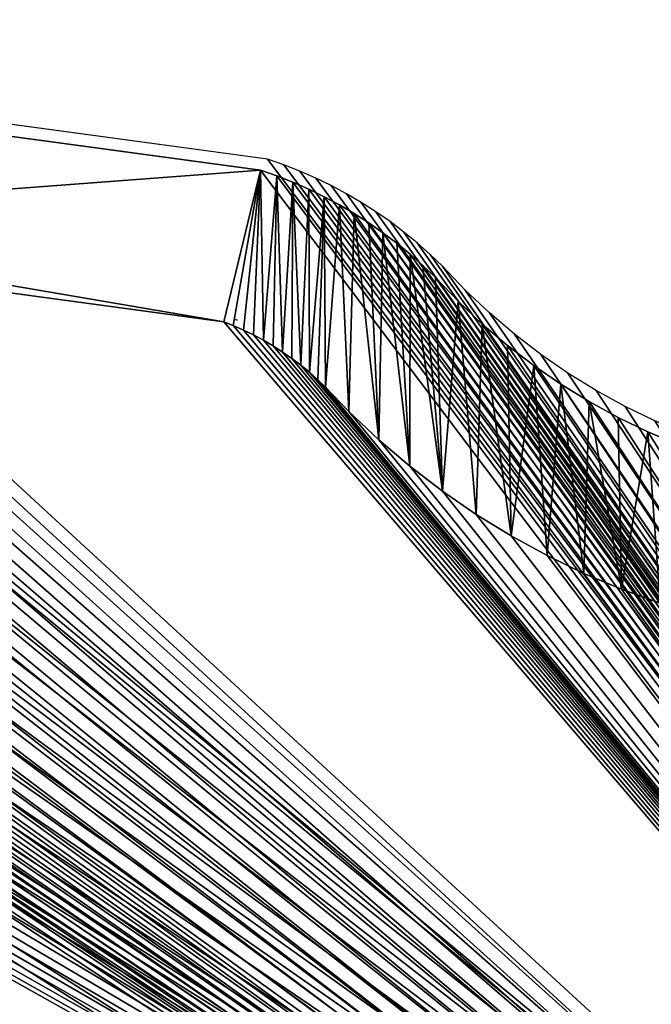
# Model space of a CAD drawing. Extents: x 22936 to 50368, y -4877 to 31080.
# Tile 14 of 256: x 37608 to 38218, y 1300 to 2251. Entities that reach past the tile are written whole.
import ezdxf

# ---------------------------------------------------------------- set-up
doc = ezdxf.new("R2010")
doc.units = 0
doc.layers.add('00_TRACE_RDC', color=241, linetype='CONTINUOUS')
doc.layers.add('13_BATIMENTS_MITOYENS', color=252, linetype='CONTINUOUS')

# ---------------------------------------------------------------- blocks, each defined once
blk = doc.blocks.new('GROUPER_2')
at = {"layer": '13_BATIMENTS_MITOYENS'}
for p, q in [((8301.31, 6838.55, 1200), (8302.65, 6838.09, 1200)), ((8302.42, 6838.12, 1200), (8301.31, 6838.55, 1200)), ((8302.65, 6838.09, 1200), (8302.42, 6838.12, 1200))]:
    blk.add_line(p, q, dxfattribs=at)
blk = doc.blocks.new('GROUPER_47')
at = {"layer": '13_BATIMENTS_MITOYENS', "color": 253}
for p, q in [((3344.68, 1757.12), (2659.56, 1849.9)), ((3344.68, 1757.12, 900), (2659.56, 1849.9, 900)), ((3360.42, 1751.62), (3344.68, 1757.12)), ((3344.68, 1757.12), (3344.68, 1757.12, 900)), ((3360.42, 1751.62, 900), (3344.68, 1757.12, 900)), ((3375.93, 1745.52), (3360.42, 1751.62)), ((3360.42, 1751.62), (3360.42, 1751.62, 900)), ((3375.93, 1745.52, 900), (3360.42, 1751.62, 900)), ((3391.19, 1738.81), (3375.93, 1745.52)), ((3375.93, 1745.52), (3375.93, 1745.52, 900)), ((3391.19, 1738.81, 900), (3375.93, 1745.52, 900)), ((3406.18, 1731.52), (3391.19, 1738.81)), ((3391.19, 1738.81), (3391.19, 1738.81, 900)), ((3406.18, 1731.52, 900), (3391.19, 1738.81, 900)), ((3420.87, 1723.65), (3406.18, 1731.52)), ((3406.18, 1731.52), (3406.18, 1731.52, 900)), ((3420.87, 1723.65, 900), (3406.18, 1731.52, 900)), ((3435.25, 1715.22), (3420.87, 1723.65)), ((3420.87, 1723.65), (3420.87, 1723.65, 900)), ((3435.25, 1715.22, 900), (3420.87, 1723.65, 900)), ((3449.29, 1706.23), (3435.25, 1715.22)), ((3435.25, 1715.22), (3435.25, 1715.22, 900)), ((3449.29, 1706.23, 900), (3435.25, 1715.22, 900)), ((3462.97, 1696.7), (3449.29, 1706.23)), ((3449.29, 1706.23), (3449.29, 1706.23, 900)), ((3462.97, 1696.7, 900), (3449.29, 1706.23, 900)), ((3476.27, 1686.65), (3462.97, 1696.7)), ((3462.97, 1696.7), (3462.97, 1696.7, 900)), ((3476.27, 1686.65, 900), (3462.97, 1696.7, 900)), ((3309.29, 1610.55, 1200), (2700.98, 1692.92, 1200)), ((3309.29, 1610.55, 900), (2700.98, 1692.92, 900)), ((3489.16, 1676.09), (3476.27, 1686.65)), ((3489.16, 1676.09, 900), (3476.27, 1686.65, 900)), ((3476.27, 1686.65), (3476.27, 1686.65, 900)), ((3501.64, 1665.03), (3489.16, 1676.09)), ((3501.64, 1665.03, 900), (3489.16, 1676.09, 900)), ((3489.16, 1676.09), (3489.16, 1676.09, 900)), ((3513.67, 1653.5), (3501.64, 1665.03)), ((3513.67, 1653.5, 900), (3501.64, 1665.03, 900)), ((3501.64, 1665.03), (3501.64, 1665.03, 900)), ((3535.77, 1630.44), (3513.67, 1653.5)), ((3535.77, 1630.44, 900), (3513.67, 1653.5, 900)), ((3513.67, 1653.5), (3513.67, 1653.5, 900)), ((3559.02, 1608.53, 900), (3535.77, 1630.44, 900)), ((3559.02, 1608.53), (3535.77, 1630.44)), ((3535.77, 1630.44), (3535.77, 1630.44, 900)), ((3318.27, 1607.01, 900), (3309.29, 1610.55, 900)), ((3318.27, 1607.01, 1200), (3309.29, 1610.55, 1200)), ((3309.29, 1610.55, 1200), (3309.29, 1610.55, 900)), ((3583.35, 1587.83), (3559.02, 1608.53)), ((3559.02, 1608.53), (3559.02, 1608.53, 900)), ((3583.35, 1587.83, 900), (3559.02, 1608.53, 900)), ((3328.19, 1602.66, 1200), (3318.27, 1607.01, 1200)), ((3328.19, 1602.66, 900), (3318.27, 1607.01, 900)), ((3318.27, 1607.01, 1200), (3318.27, 1607.01, 900)), ((3337.93, 1597.92, 1200), (3328.19, 1602.66, 1200)), ((3337.93, 1597.92, 900), (3328.19, 1602.66, 900)), ((3328.19, 1602.66, 1200), (3328.19, 1602.66, 900)), ((3347.48, 1592.8, 1200), (3337.93, 1597.92, 1200)), ((3337.93, 1597.92, 1200), (3337.93, 1597.92, 900)), ((3347.48, 1592.8, 900), (3337.93, 1597.92, 900)), ((3356.83, 1587.32, 1200), (3347.48, 1592.8, 1200)), ((3356.83, 1587.32, 900), (3347.48, 1592.8, 900)), ((3347.48, 1592.8, 1200), (3347.48, 1592.8, 900)), ((3356.83, 1587.32, 1200), (3356.83, 1587.32, 900)), ((3365.95, 1581.47, 1200), (3356.83, 1587.32, 1200)), ((3365.95, 1581.47, 900), (3356.83, 1587.32, 900)), ((3374.84, 1575.28, 1200), (3365.95, 1581.47, 1200)), ((3365.95, 1581.47, 1200), (3365.95, 1581.47, 900)), ((3374.84, 1575.28, 900), (3365.95, 1581.47, 900)), ((3608.71, 1568.4), (3583.35, 1587.83)), ((3583.35, 1587.83), (3583.35, 1587.83, 900)), ((3608.71, 1568.4, 900), (3583.35, 1587.83, 900)), ((3383.49, 1568.75, 900), (3374.84, 1575.28, 900)), ((3383.49, 1568.75, 1200), (3374.84, 1575.28, 1200)), ((3374.84, 1575.28, 1200), (3374.84, 1575.28, 900)), ((3391.87, 1561.88, 1200), (3383.49, 1568.75, 1200)), ((3391.87, 1561.88, 900), (3383.49, 1568.75, 900)), ((3383.49, 1568.75, 1200), (3383.49, 1568.75, 900)), ((3399.98, 1554.7, 1200), (3391.87, 1561.88, 1200)), ((3399.98, 1554.7, 900), (3391.87, 1561.88, 900)), ((3391.87, 1561.88, 1200), (3391.87, 1561.88, 900)), ((3635.02, 1550.29), (3608.71, 1568.4)), ((3608.71, 1568.4), (3608.71, 1568.4, 900)), ((3635.02, 1550.29, 900), (3608.71, 1568.4, 900)), ((3399.98, 1554.7, 1200), (3399.98, 1554.7, 900)), ((3407.59, 1547.41, 1200), (3399.98, 1554.7, 1200)), ((3407.59, 1547.41, 900), (3399.98, 1554.7, 900)), ((3407.59, 1547.41, 1200), (3407.59, 1547.41, 900)), ((3430.1, 1523.91, 1200), (3407.59, 1547.41, 1200)), ((3430.1, 1523.91, 900), (3407.59, 1547.41, 900)), ((3662.23, 1533.55), (3635.02, 1550.29)), ((3662.23, 1533.55, 900), (3635.02, 1550.29, 900)), ((3635.02, 1550.29), (3635.02, 1550.29, 900)), ((3690.25, 1518.21), (3662.23, 1533.55)), ((3662.23, 1533.55), (3662.23, 1533.55, 900)), ((3690.25, 1518.21, 900), (3662.23, 1533.55, 900)), ((3430.1, 1523.91, 1200), (3430.1, 1523.91, 900)), ((3458.92, 1496.75, 1200), (3430.1, 1523.91, 1200)), ((3458.92, 1496.75, 900), (3430.1, 1523.91, 900)), ((3719.02, 1504.32), (3690.25, 1518.21)), ((3690.25, 1518.21), (3690.25, 1518.21, 900)), ((3719.02, 1504.32, 900), (3690.25, 1518.21, 900)), ((3748.46, 1491.92), (3719.02, 1504.32)), ((3719.02, 1504.32), (3719.02, 1504.32, 900)), ((3748.46, 1491.92, 900), (3719.02, 1504.32, 900)), ((3489.08, 1471.09, 1200), (3458.92, 1496.75, 1200)), ((3489.08, 1471.09, 900), (3458.92, 1496.75, 900)), ((3458.92, 1496.75, 1200), (3458.92, 1496.75, 900)), ((3520.52, 1447.01, 1200), (3489.08, 1471.09, 1200)), ((3520.52, 1447.01, 900), (3489.08, 1471.09, 900)), ((3489.08, 1471.09, 1200), (3489.08, 1471.09, 900)), ((3520.52, 1447.01, 1200), (3520.52, 1447.01, 900)), ((3553.14, 1424.56, 1200), (3520.52, 1447.01, 1200)), ((3553.14, 1424.56, 900), (3520.52, 1447.01, 900)), ((3586.86, 1403.8, 1200), (3553.14, 1424.56, 1200)), ((3586.86, 1403.8, 900), (3553.14, 1424.56, 900)), ((3553.14, 1424.56, 1200), (3553.14, 1424.56, 900)), ((3621.6, 1384.79, 1200), (3586.86, 1403.8, 1200)), ((3621.6, 1384.79, 900), (3586.86, 1403.8, 900)), ((3586.86, 1403.8, 1200), (3586.86, 1403.8, 900)), ((3657.26, 1367.57, 1200), (3621.6, 1384.79, 1200)), ((3657.26, 1367.57, 900), (3621.6, 1384.79, 900)), ((3621.6, 1384.79, 1200), (3621.6, 1384.79, 900)), ((3693.75, 1352.2, 1200), (3657.26, 1367.57, 1200)), ((3693.75, 1352.2, 900), (3657.26, 1367.57, 900)), ((3657.26, 1367.57, 1200), (3657.26, 1367.57, 900)), ((3730.98, 1338.71, 1200), (3693.75, 1352.2, 1200)), ((3730.98, 1338.71, 900), (3693.75, 1352.2, 900)), ((3693.75, 1352.2, 1200), (3693.75, 1352.2, 900))]:
    blk.add_line(p, q, dxfattribs=at)
mesh = blk.add_polyface(dxfattribs=at)
corners = [(900.96, 3777.68), (301.02, 598.48), (0, 1083.72), (1742.32, 2068.75), (1960.34, 1718.47), (4671.52, 0), (2096.17, 1700.07), (2115.75, 1697), (2135.41, 1694.54), (2155.14, 1692.68), (2174.92, 1691.43), (2194.73, 1690.79), (2214.55, 1690.76), (2234.36, 1691.35), (2254.14, 1692.54), (2273.88, 1694.35), (2293.55, 1696.76), (2313.13, 1699.78), (2332.62, 1703.4), (2362.23, 1709.16), (2391.58, 1716.14), (2420.61, 1724.35), (2449.27, 1733.75), (2477.52, 1744.34), (2505.3, 1756.1), (2532.56, 1769.01), (2559.27, 1783.04), (2585.37, 1798.17), (2610.81, 1814.38), (2635.55, 1831.63), (2659.56, 1849.9), (3344.68, 1757.12), (3360.42, 1751.62), (3375.93, 1745.52), (3391.19, 1738.81), (3406.18, 1731.52), (3420.87, 1723.65), (3435.25, 1715.22), (3449.29, 1706.23), (3462.97, 1696.7), (3476.27, 1686.65), (3489.16, 1676.09), (3501.64, 1665.03), (3513.67, 1653.5), (3535.77, 1630.44), (3559.02, 1608.53), (3583.35, 1587.83), (3608.71, 1568.4), (3635.02, 1550.29), (3662.23, 1533.55), (3690.25, 1518.21), (3719.02, 1504.32), (3748.46, 1491.92), (3778.49, 1481.04), (3809.04, 1471.7), (3840.03, 1463.93), (4383.29, 1390.36), (4415.77, 1630.26), (4883.7, 1566.89), (1947.1, 3217.05), (2010.49, 3406.6), (1785.71, 2198.5), (1791.49, 2213.33), (1797.64, 2228.01), (1804.14, 2242.53), (1811.01, 2256.89), (1818.22, 2271.07), (1825.79, 2285.07), (1833.7, 2298.88), (1841.95, 2312.48), (1850.54, 2325.88), (1859.45, 2339.06), (1868.69, 2352.02), (1878.25, 2364.75), (1887.93, 2377.89), (1898.3, 2390.5), (1909.33, 2402.52), (1920.99, 2413.94), (1933.26, 2424.71), (1946.08, 2434.81), (1959.43, 2444.2), (2245.84, 3117.18), (1973.27, 2452.86), (1987.55, 2460.77), (2002.24, 2467.89), (2017.28, 2474.21), (2032.65, 2479.71)]
mesh.append_faces([[corners[k] for k in face] for face in [(0, 1, 2), (5, 57, 58), (59, 0, 60), (85, 81, 86)]], dxfattribs={"vtx0": -1, "color": 253})
mesh.append_faces([[corners[k] for k in face] for face in [(1, 4, 5), (3, 59, 61), (61, 59, 62), (62, 59, 63), (63, 59, 64), (64, 59, 65), (65, 59, 66), (66, 59, 67), (67, 59, 68), (68, 59, 69), (69, 59, 70), (70, 59, 71), (71, 59, 72), (72, 59, 73), (73, 59, 74), (74, 59, 75), (75, 59, 76), (76, 59, 77), (77, 59, 78), (78, 59, 79), (80, 81, 82), (82, 81, 83), (83, 81, 84), (84, 81, 85)]], dxfattribs={"vtx0": -1, "vtx1": -1, "color": 253})
mesh.append_faces([[corners[k] for k in face] for face in [(1, 0, 3), (0, 59, 3)]], dxfattribs={"vtx0": -1, "vtx1": -1, "vtx2": -1, "color": 253})
mesh.append_faces([[corners[k] for k in face] for face in [(1, 3, 4), (5, 4, 6), (5, 6, 7), (5, 7, 8), (5, 8, 9), (5, 9, 10), (5, 10, 11), (5, 11, 12), (5, 12, 13), (5, 13, 14), (5, 14, 15), (5, 15, 16), (5, 16, 17), (5, 17, 18), (5, 18, 19), (5, 19, 20), (5, 20, 21), (5, 21, 22), (5, 22, 23), (5, 23, 24), (5, 24, 25), (5, 25, 26), (5, 26, 27), (5, 27, 28), (5, 28, 29), (5, 29, 30), (5, 30, 31), (5, 31, 32), (5, 32, 33), (5, 33, 34), (5, 34, 35), (5, 35, 36), (5, 36, 37), (5, 37, 38), (5, 38, 39), (5, 39, 40), (5, 40, 41), (5, 41, 42), (5, 42, 43), (5, 43, 44), (5, 44, 45), (5, 45, 46), (5, 46, 47), (5, 47, 48), (5, 48, 49), (5, 49, 50), (5, 50, 51), (5, 51, 52), (5, 52, 53), (5, 53, 54), (5, 54, 55), (5, 55, 56), (5, 56, 57), (59, 80, 79), (80, 59, 81)]], dxfattribs={"vtx0": -1, "vtx2": -1, "color": 253})
mesh = blk.add_polyface(dxfattribs=at)
corners = [(3309.29, 1610.55, 900), (2723.91, 1710.37, 900), (2700.98, 1692.92, 900), (301.02, 598.48, 900), (164.59, 1102.94, 900), (0, 1083.72, 900), (391.28, 737.52, 900), (4671.52, 0, 900), (4543.03, 168.99, 900), (4714.93, 1438.38, 900), (4883.7, 1566.89, 900), (1870.28, 1579.3, 900), (1644.62, 2249.55, 900), (1577.68, 2049.4, 900), (1652.41, 2269.53, 900), (1659.99, 2287.63, 900), (1668.01, 2305.55, 900), (1742.32, 2068.75, 900), (1676.48, 2323.26, 900), (1685.38, 2340.76, 900), (1694.72, 2358.02, 900), (1704.47, 2375.06, 900), (1714.65, 2391.84, 900), (1725.24, 2408.37, 900), (1736.24, 2424.63, 900), (1960.34, 1718.47, 900), (2074.48, 1551.64, 900), (2096.17, 1700.07, 900), (2094.78, 1548.46, 900), (2119.04, 1545.41, 900), (2115.75, 1697, 900), (2135.41, 1694.54, 900), (2143.38, 1543.12, 900), (2155.14, 1692.68, 900), (2167.78, 1541.58, 900), (2174.92, 1691.43, 900), (2192.21, 1540.79, 900), (2194.73, 1690.79, 900), (2216.66, 1540.76, 900), (2214.55, 1690.76, 900), (2234.36, 1691.35, 900), (2241.1, 1541.48, 900), (2254.14, 1692.54, 900), (2265.5, 1542.96, 900), (2273.88, 1694.35, 900), (2289.85, 1545.18, 900), (2293.55, 1696.76, 900), (2314.11, 1548.16, 900), (2313.13, 1699.78, 900), (2332.62, 1703.4, 900), (2338.27, 1551.89, 900), (2362.23, 1709.16, 900), (2360.64, 1556.04, 900), (2393.92, 1562.51, 900), (2391.58, 1716.14, 900), (2420.61, 1724.35, 900), (2429.35, 1570.94, 900), (2449.27, 1733.75, 900), (2464.4, 1580.85, 900), (2477.52, 1744.34, 900), (2499, 1592.2, 900), (2505.3, 1756.1, 900), (2533.11, 1604.99, 900), (2532.56, 1769.01, 900), (2559.27, 1783.04, 900), (2566.65, 1619.18, 900), (2585.37, 1798.17, 900), (2599.57, 1634.76, 900), (2610.81, 1814.38, 900), (2631.81, 1651.71, 900), (2635.55, 1831.63, 900), (2663.32, 1669.98, 900), (2659.56, 1849.9, 900), (3344.68, 1757.12, 900), (2694.03, 1689.54, 900), (3318.27, 1607.01, 900), (3328.19, 1602.66, 900), (3337.93, 1597.92, 900), (3347.48, 1592.8, 900), (3360.42, 1751.62, 900), (3356.83, 1587.32, 900), (3365.95, 1581.47, 900), (3375.93, 1745.52, 900), (3374.84, 1575.28, 900), (3383.49, 1568.75, 900), (3391.19, 1738.81, 900), (3391.87, 1561.88, 900), (3406.18, 1731.52, 900), (3399.98, 1554.7, 900), (3407.59, 1547.41, 900), (3420.87, 1723.65, 900), (3430.1, 1523.91, 900), (3435.25, 1715.22, 900), (3458.92, 1496.75, 900), (3449.29, 1706.23, 900), (3462.97, 1696.7, 900), (3489.08, 1471.09, 900), (3476.27, 1686.65, 900), (3489.16, 1676.09, 900), (3520.52, 1447.01, 900), (3501.64, 1665.03, 900), (3513.67, 1653.5, 900), (3535.77, 1630.44, 900), (3553.14, 1424.56, 900), (3559.02, 1608.53, 900), (3586.86, 1403.8, 900), (3583.35, 1587.83, 900), (3608.71, 1568.4, 900), (3621.6, 1384.79, 900), (3635.02, 1550.29, 900), (3657.26, 1367.57, 900), (3662.23, 1533.55, 900), (3693.75, 1352.2, 900), (3690.25, 1518.21, 900), (3719.02, 1504.32, 900), (3730.98, 1338.71, 900), (3748.46, 1491.92, 900), (3768.85, 1327.13, 900), (3778.49, 1481.04, 900), (3811.63, 1316.41, 900), (3809.04, 1471.7, 900), (3840.03, 1463.93, 900), (4511.8, 1221.59, 900), (4383.29, 1390.36, 900), (4415.77, 1630.26, 900), (4544.29, 1461.49, 900), (1747.64, 2440.62, 900), (1785.71, 2198.5, 900), (1757.88, 2454.25, 900), (1769.52, 2470.07, 900), (1785.02, 2488.91, 900), (1801.52, 2506.9, 900), (1791.49, 2213.33, 900), (1797.64, 2228.01, 900), (1804.14, 2242.53, 900), (1818.96, 2523.97, 900), (1811.01, 2256.89, 900), (1818.22, 2271.07, 900), (1825.79, 2285.07, 900), (1837.29, 2540.07, 900), (1833.7, 2298.88, 900), (1841.95, 2312.48, 900), (1856.46, 2555.17, 900), (1850.54, 2325.88, 900), (1859.45, 2339.06, 900), (1876.42, 2569.21, 900), (1868.69, 2352.02, 900), (1878.25, 2364.75, 900), (1897.11, 2582.16, 900), (1887.93, 2377.89, 900), (1898.3, 2390.5, 900), (1918.46, 2593.97, 900), (1909.33, 2402.52, 900), (1920.99, 2413.94, 900), (1940.42, 2604.62, 900), (1933.26, 2424.71, 900), (1946.08, 2434.81, 900), (1962.91, 2614.07, 900), (1959.43, 2444.2, 900), (1973.27, 2452.86, 900), (2056.01, 3022.49, 900), (1913.5, 2596.38, 900), (1987.55, 2460.77, 900), (2002.24, 2467.89, 900), (2017.28, 2474.21, 900), (2032.65, 2479.71, 900), (2245.84, 3117.18, 900), (1820.66, 3311.92, 900), (1757.26, 3122.36, 900), (1947.1, 3217.05, 900), (900.96, 3777.68, 900), (995.64, 3587.84, 900), (2010.49, 3406.6, 900)]
mesh.append_faces([[corners[k] for k in face] for face in [(0, 1, 2), (11, 12, 13), (1, 71, 74), (157, 160, 161), (160, 167, 168)]], dxfattribs={"vtx0": -1, "color": 253})
mesh.append_faces([[corners[k] for k in face] for face in [(3, 4, 5), (4, 3, 6), (6, 7, 8), (8, 7, 9), (12, 11, 14), (14, 11, 15), (15, 11, 16), (16, 17, 18), (18, 17, 19), (19, 17, 20), (20, 17, 21), (21, 17, 22), (22, 17, 23), (23, 17, 24), (17, 11, 25), (25, 26, 27), (27, 29, 30), (30, 29, 31), (31, 32, 33), (33, 34, 35), (35, 36, 37), (37, 38, 39), (39, 38, 40), (40, 41, 42), (42, 43, 44), (44, 45, 46), (46, 47, 48), (48, 47, 49), (49, 50, 51), (51, 53, 54), (54, 53, 55), (55, 56, 57), (57, 58, 59), (59, 60, 61), (61, 62, 63), (63, 62, 64), (64, 65, 66), (66, 67, 68), (68, 69, 70), (70, 71, 72), (72, 1, 73), (73, 78, 79), (79, 81, 82), (82, 84, 85), (85, 86, 87), (87, 89, 90), (90, 91, 92), (92, 93, 94), (94, 93, 95), (95, 96, 97), (97, 96, 98), (98, 99, 100), (100, 99, 101), (101, 99, 102), (102, 103, 104), (104, 105, 106), (106, 105, 107), (107, 108, 109), (109, 110, 111), (111, 112, 113), (113, 112, 114), (114, 115, 116), (116, 117, 118), (118, 119, 120), (120, 119, 121), (121, 122, 123), (123, 122, 124), (124, 125, 10), (126, 127, 128), (128, 127, 129), (129, 127, 130), (130, 127, 131), (131, 134, 135), (135, 138, 139), (139, 141, 142), (142, 144, 145), (145, 147, 148), (148, 150, 151), (151, 153, 154), (154, 156, 157), (169, 160, 166), (170, 171, 172), (172, 167, 169)]], dxfattribs={"vtx0": -1, "vtx1": -1, "color": 253})
mesh.append_faces([[corners[k] for k in face] for face in [(16, 11, 17), (72, 71, 1), (73, 1, 0), (160, 157, 159), (167, 160, 169)]], dxfattribs={"vtx0": -1, "vtx1": -1, "vtx2": -1, "color": 253})
mesh.append_faces([[corners[k] for k in face] for face in [(6, 3, 7), (9, 7, 10), (25, 11, 26), (27, 26, 28), (27, 28, 29), (31, 29, 32), (33, 32, 34), (35, 34, 36), (37, 36, 38), (40, 38, 41), (42, 41, 43), (44, 43, 45), (46, 45, 47), (49, 47, 50), (51, 50, 52), (51, 52, 53), (55, 53, 56), (57, 56, 58), (59, 58, 60), (61, 60, 62), (64, 62, 65), (66, 65, 67), (68, 67, 69), (70, 69, 71), (73, 0, 75), (73, 75, 76), (73, 76, 77), (73, 77, 78), (79, 78, 80), (79, 80, 81), (82, 81, 83), (82, 83, 84), (85, 84, 86), (87, 86, 88), (87, 88, 89), (90, 89, 91), (92, 91, 93), (95, 93, 96), (98, 96, 99), (102, 99, 103), (104, 103, 105), (107, 105, 108), (109, 108, 110), (111, 110, 112), (114, 112, 115), (116, 115, 117), (118, 117, 119), (121, 119, 122), (124, 122, 125), (10, 125, 9), (17, 126, 24), (126, 17, 127), (131, 127, 132), (131, 132, 133), (131, 133, 134), (135, 134, 136), (135, 136, 137), (135, 137, 138), (139, 138, 140), (139, 140, 141), (142, 141, 143), (142, 143, 144), (145, 144, 146), (145, 146, 147), (148, 147, 149), (148, 149, 150), (151, 150, 152), (151, 152, 153), (154, 153, 155), (154, 155, 156), (157, 156, 158), (157, 158, 159), (160, 159, 162), (160, 162, 163), (160, 163, 164), (160, 164, 165), (160, 165, 166), (4, 170, 5), (170, 4, 171), (172, 171, 167)]], dxfattribs={"vtx0": -1, "vtx2": -1, "color": 253})
mesh = blk.add_polyface(dxfattribs=at)
corners = [(391.28, 737.52, 1200), (995.64, 3587.84, 1200), (164.59, 1102.94, 1200), (1577.68, 2049.4, 1200), (1870.28, 1579.3, 1200), (4543.03, 168.99, 1200), (2074.48, 1551.64, 1200), (2094.78, 1548.46, 1200), (2119.04, 1545.41, 1200), (2143.38, 1543.12, 1200), (2167.78, 1541.58, 1200), (2192.21, 1540.79, 1200), (2216.66, 1540.76, 1200), (2241.1, 1541.48, 1200), (2265.5, 1542.96, 1200), (2289.85, 1545.18, 1200), (2314.11, 1548.16, 1200), (2338.27, 1551.89, 1200), (2360.64, 1556.04, 1200), (2393.92, 1562.51, 1200), (2429.35, 1570.94, 1200), (2464.4, 1580.85, 1200), (2499, 1592.2, 1200), (2533.11, 1604.99, 1200), (2566.65, 1619.18, 1200), (2599.57, 1634.76, 1200), (2631.81, 1651.71, 1200), (2663.32, 1669.98, 1200), (2694.03, 1689.54, 1200), (2700.98, 1692.92, 1200), (3309.29, 1610.55, 1200), (3318.27, 1607.01, 1200), (3328.19, 1602.66, 1200), (3337.93, 1597.92, 1200), (3347.48, 1592.8, 1200), (3356.83, 1587.32, 1200), (3365.95, 1581.47, 1200), (3374.84, 1575.28, 1200), (3383.49, 1568.75, 1200), (3391.87, 1561.88, 1200), (3399.98, 1554.7, 1200), (3407.59, 1547.41, 1200), (3430.1, 1523.91, 1200), (3458.92, 1496.75, 1200), (3489.08, 1471.09, 1200), (3520.52, 1447.01, 1200), (3553.14, 1424.56, 1200), (3586.86, 1403.8, 1200), (3621.6, 1384.79, 1200), (3657.26, 1367.57, 1200), (3693.75, 1352.2, 1200), (3730.98, 1338.71, 1200), (3768.85, 1327.13, 1200), (3811.63, 1316.41, 1200), (4511.8, 1221.59, 1200), (4544.29, 1461.49, 1200), (4714.93, 1438.38, 1200), (2723.91, 1710.37, 1200), (1918.46, 2593.97, 1200), (1913.5, 2596.38, 1200), (1897.11, 2582.16, 1200), (1940.42, 2604.62, 1200), (1962.91, 2614.07, 1200), (1757.88, 2454.25, 1200), (1757.26, 3122.36, 1200), (1747.64, 2440.62, 1200), (2056.01, 3022.49, 1200), (1769.52, 2470.07, 1200), (1785.02, 2488.91, 1200), (1801.52, 2506.9, 1200), (1818.96, 2523.97, 1200), (1837.29, 2540.07, 1200), (1856.46, 2555.17, 1200), (1876.42, 2569.21, 1200), (1820.66, 3311.92, 1200), (1644.62, 2249.55, 1200), (1652.41, 2269.53, 1200), (1659.99, 2287.63, 1200), (1668.01, 2305.55, 1200), (1676.48, 2323.26, 1200), (1685.38, 2340.76, 1200), (1694.72, 2358.02, 1200), (1704.47, 2375.06, 1200), (1714.65, 2391.84, 1200), (1725.24, 2408.37, 1200), (1736.24, 2424.63, 1200)]
mesh.append_faces([[corners[k] for k in face] for face in [(0, 1, 2), (55, 5, 56), (59, 61, 62), (1, 64, 74)]], dxfattribs={"vtx0": -1, "color": 253})
mesh.append_faces([[corners[k] for k in face] for face in [(3, 0, 4), (4, 5, 6), (6, 5, 7), (7, 5, 8), (8, 5, 9), (9, 5, 10), (10, 5, 11), (11, 5, 12), (12, 5, 13), (13, 5, 14), (14, 5, 15), (15, 5, 16), (16, 5, 17), (17, 5, 18), (18, 5, 19), (19, 5, 20), (20, 5, 21), (21, 5, 22), (22, 5, 23), (23, 5, 24), (24, 5, 25), (25, 5, 26), (26, 5, 27), (27, 5, 28), (29, 5, 30), (30, 5, 31), (31, 5, 32), (32, 5, 33), (33, 5, 34), (34, 5, 35), (35, 5, 36), (36, 5, 37), (37, 5, 38), (38, 5, 39), (39, 5, 40), (40, 5, 41), (41, 5, 42), (42, 5, 43), (43, 5, 44), (44, 5, 45), (45, 5, 46), (46, 5, 47), (47, 5, 48), (48, 5, 49), (49, 5, 50), (50, 5, 51), (51, 5, 52), (52, 5, 53), (53, 5, 54), (54, 5, 55), (58, 59, 60), (63, 64, 65), (64, 63, 66), (66, 60, 59)]], dxfattribs={"vtx0": -1, "vtx1": -1, "color": 253})
mesh.append_faces([[corners[k] for k in face] for face in [(1, 0, 3), (28, 5, 29), (64, 1, 3)]], dxfattribs={"vtx0": -1, "vtx1": -1, "vtx2": -1, "color": 253})
mesh.append_faces([[corners[k] for k in face] for face in [(4, 0, 5), (59, 58, 61), (66, 63, 67), (66, 67, 68), (66, 68, 69), (66, 69, 70), (66, 70, 71), (66, 71, 72), (66, 72, 73), (66, 73, 60), (64, 3, 75), (64, 75, 76), (64, 76, 77), (64, 77, 78), (64, 78, 79), (64, 79, 80), (64, 80, 81), (64, 81, 82), (64, 82, 83), (64, 83, 84), (64, 84, 85), (64, 85, 65)]], dxfattribs={"vtx0": -1, "vtx2": -1, "color": 253})
mesh.append_faces([[corners[k] for k in face] for face in [(57, 28, 29)]], dxfattribs={"vtx1": -1, "color": 253})
mesh = blk.add_polyface(dxfattribs=at)
corners = [(2659.56, 1849.9, 900), (3344.68, 1757.12), (2659.56, 1849.9), (3344.68, 1757.12, 900)]
mesh.append_faces([[corners[k] for k in face] for face in [(0, 1, 2), (1, 0, 3)]], dxfattribs={"vtx0": -1, "color": 253})
mesh = blk.add_polyface(dxfattribs=at)
corners = [(3344.68, 1757.12, 900), (3360.42, 1751.62), (3344.68, 1757.12), (3360.42, 1751.62, 900)]
mesh.append_faces([[corners[k] for k in face] for face in [(0, 1, 2), (1, 0, 3)]], dxfattribs={"vtx0": -1, "color": 253})
mesh = blk.add_polyface(dxfattribs=at)
corners = [(3360.42, 1751.62, 900), (3375.93, 1745.52), (3360.42, 1751.62), (3375.93, 1745.52, 900)]
mesh.append_faces([[corners[k] for k in face] for face in [(0, 1, 2), (1, 0, 3)]], dxfattribs={"vtx0": -1, "color": 253})
mesh = blk.add_polyface(dxfattribs=at)
corners = [(3375.93, 1745.52, 900), (3391.19, 1738.81), (3375.93, 1745.52), (3391.19, 1738.81, 900)]
mesh.append_faces([[corners[k] for k in face] for face in [(0, 1, 2), (1, 0, 3)]], dxfattribs={"vtx0": -1, "color": 253})
mesh = blk.add_polyface(dxfattribs=at)
corners = [(3391.19, 1738.81, 900), (3406.18, 1731.52), (3391.19, 1738.81), (3406.18, 1731.52, 900)]
mesh.append_faces([[corners[k] for k in face] for face in [(0, 1, 2), (1, 0, 3)]], dxfattribs={"vtx0": -1, "color": 253})
mesh = blk.add_polyface(dxfattribs=at)
corners = [(3406.18, 1731.52, 900), (3420.87, 1723.65), (3406.18, 1731.52), (3420.87, 1723.65, 900)]
mesh.append_faces([[corners[k] for k in face] for face in [(0, 1, 2), (1, 0, 3)]], dxfattribs={"vtx0": -1, "color": 253})
mesh = blk.add_polyface(dxfattribs=at)
corners = [(3420.87, 1723.65, 900), (3435.25, 1715.22), (3420.87, 1723.65), (3435.25, 1715.22, 900)]
mesh.append_faces([[corners[k] for k in face] for face in [(0, 1, 2), (1, 0, 3)]], dxfattribs={"vtx0": -1, "color": 253})
mesh = blk.add_polyface(dxfattribs=at)
corners = [(3435.25, 1715.22, 900), (3449.29, 1706.23), (3435.25, 1715.22), (3449.29, 1706.23, 900)]
mesh.append_faces([[corners[k] for k in face] for face in [(0, 1, 2), (1, 0, 3)]], dxfattribs={"vtx0": -1, "color": 253})
mesh = blk.add_polyface(dxfattribs=at)
corners = [(3449.29, 1706.23, 900), (3462.97, 1696.7), (3449.29, 1706.23), (3462.97, 1696.7, 900)]
mesh.append_faces([[corners[k] for k in face] for face in [(0, 1, 2), (1, 0, 3)]], dxfattribs={"vtx0": -1, "color": 253})
mesh = blk.add_polyface(dxfattribs=at)
corners = [(3462.97, 1696.7, 900), (3476.27, 1686.65), (3462.97, 1696.7), (3476.27, 1686.65, 900)]
mesh.append_faces([[corners[k] for k in face] for face in [(0, 1, 2), (1, 0, 3)]], dxfattribs={"vtx0": -1, "color": 253})
mesh = blk.add_polyface(dxfattribs=at)
corners = [(2700.98, 1692.92, 1200), (3309.29, 1610.55, 900), (2700.98, 1692.92, 900), (3309.29, 1610.55, 1200)]
mesh.append_faces([[corners[k] for k in face] for face in [(0, 1, 2), (1, 0, 3)]], dxfattribs={"vtx0": -1, "color": 253})
mesh = blk.add_polyface(dxfattribs=at)
corners = [(3476.27, 1686.65, 900), (3489.16, 1676.09), (3476.27, 1686.65), (3489.16, 1676.09, 900)]
mesh.append_faces([[corners[k] for k in face] for face in [(0, 1, 2), (1, 0, 3)]], dxfattribs={"vtx0": -1, "color": 253})
mesh = blk.add_polyface(dxfattribs=at)
corners = [(3489.16, 1676.09, 900), (3501.64, 1665.03), (3489.16, 1676.09), (3501.64, 1665.03, 900)]
mesh.append_faces([[corners[k] for k in face] for face in [(0, 1, 2), (1, 0, 3)]], dxfattribs={"vtx0": -1, "color": 253})
mesh = blk.add_polyface(dxfattribs=at)
corners = [(3501.64, 1665.03, 900), (3513.67, 1653.5), (3501.64, 1665.03), (3513.67, 1653.5, 900)]
mesh.append_faces([[corners[k] for k in face] for face in [(0, 1, 2), (1, 0, 3)]], dxfattribs={"vtx0": -1, "color": 253})
mesh = blk.add_polyface(dxfattribs=at)
corners = [(3513.67, 1653.5), (3535.77, 1630.44, 900), (3535.77, 1630.44), (3513.67, 1653.5, 900)]
mesh.append_faces([[corners[k] for k in face] for face in [(0, 1, 2), (1, 0, 3)]], dxfattribs={"vtx0": -1, "color": 253})
mesh = blk.add_polyface(dxfattribs=at)
corners = [(3535.77, 1630.44, 900), (3559.02, 1608.53), (3535.77, 1630.44), (3559.02, 1608.53, 900)]
mesh.append_faces([[corners[k] for k in face] for face in [(0, 1, 2), (1, 0, 3)]], dxfattribs={"vtx0": -1, "color": 253})
mesh = blk.add_polyface(dxfattribs=at)
corners = [(3309.29, 1610.55, 1200), (3318.27, 1607.01, 900), (3309.29, 1610.55, 900), (3318.27, 1607.01, 1200)]
mesh.append_faces([[corners[k] for k in face] for face in [(0, 1, 2), (1, 0, 3)]], dxfattribs={"vtx0": -1, "color": 253})
mesh = blk.add_polyface(dxfattribs=at)
corners = [(3559.02, 1608.53, 900), (3583.35, 1587.83), (3559.02, 1608.53), (3583.35, 1587.83, 900)]
mesh.append_faces([[corners[k] for k in face] for face in [(0, 1, 2), (1, 0, 3)]], dxfattribs={"vtx0": -1, "color": 253})
mesh = blk.add_polyface(dxfattribs=at)
corners = [(3318.27, 1607.01, 1200), (3328.19, 1602.66, 900), (3318.27, 1607.01, 900), (3328.19, 1602.66, 1200)]
mesh.append_faces([[corners[k] for k in face] for face in [(0, 1, 2), (1, 0, 3)]], dxfattribs={"vtx0": -1, "color": 253})
mesh = blk.add_polyface(dxfattribs=at)
corners = [(3328.19, 1602.66, 1200), (3337.93, 1597.92, 900), (3328.19, 1602.66, 900), (3337.93, 1597.92, 1200)]
mesh.append_faces([[corners[k] for k in face] for face in [(0, 1, 2), (1, 0, 3)]], dxfattribs={"vtx0": -1, "color": 253})
mesh = blk.add_polyface(dxfattribs=at)
corners = [(3337.93, 1597.92, 1200), (3347.48, 1592.8, 900), (3337.93, 1597.92, 900), (3347.48, 1592.8, 1200)]
mesh.append_faces([[corners[k] for k in face] for face in [(0, 1, 2), (1, 0, 3)]], dxfattribs={"vtx0": -1, "color": 253})
mesh = blk.add_polyface(dxfattribs=at)
corners = [(3347.48, 1592.8, 1200), (3356.83, 1587.32, 900), (3347.48, 1592.8, 900), (3356.83, 1587.32, 1200)]
mesh.append_faces([[corners[k] for k in face] for face in [(0, 1, 2), (1, 0, 3)]], dxfattribs={"vtx0": -1, "color": 253})
mesh = blk.add_polyface(dxfattribs=at)
corners = [(3356.83, 1587.32, 1200), (3365.95, 1581.47, 900), (3356.83, 1587.32, 900), (3365.95, 1581.47, 1200)]
mesh.append_faces([[corners[k] for k in face] for face in [(0, 1, 2), (1, 0, 3)]], dxfattribs={"vtx0": -1, "color": 253})
mesh = blk.add_polyface(dxfattribs=at)
corners = [(3365.95, 1581.47, 1200), (3374.84, 1575.28, 900), (3365.95, 1581.47, 900), (3374.84, 1575.28, 1200)]
mesh.append_faces([[corners[k] for k in face] for face in [(0, 1, 2), (1, 0, 3)]], dxfattribs={"vtx0": -1, "color": 253})
mesh = blk.add_polyface(dxfattribs=at)
corners = [(3583.35, 1587.83, 900), (3608.71, 1568.4), (3583.35, 1587.83), (3608.71, 1568.4, 900)]
mesh.append_faces([[corners[k] for k in face] for face in [(0, 1, 2), (1, 0, 3)]], dxfattribs={"vtx0": -1, "color": 253})
mesh = blk.add_polyface(dxfattribs=at)
corners = [(3374.84, 1575.28, 1200), (3383.49, 1568.75, 900), (3374.84, 1575.28, 900), (3383.49, 1568.75, 1200)]
mesh.append_faces([[corners[k] for k in face] for face in [(0, 1, 2), (1, 0, 3)]], dxfattribs={"vtx0": -1, "color": 253})
mesh = blk.add_polyface(dxfattribs=at)
corners = [(3383.49, 1568.75, 1200), (3391.87, 1561.88, 900), (3383.49, 1568.75, 900), (3391.87, 1561.88, 1200)]
mesh.append_faces([[corners[k] for k in face] for face in [(0, 1, 2), (1, 0, 3)]], dxfattribs={"vtx0": -1, "color": 253})
mesh = blk.add_polyface(dxfattribs=at)
corners = [(3391.87, 1561.88, 1200), (3399.98, 1554.7, 900), (3391.87, 1561.88, 900), (3399.98, 1554.7, 1200)]
mesh.append_faces([[corners[k] for k in face] for face in [(0, 1, 2), (1, 0, 3)]], dxfattribs={"vtx0": -1, "color": 253})
mesh = blk.add_polyface(dxfattribs=at)
corners = [(3608.71, 1568.4, 900), (3635.02, 1550.29), (3608.71, 1568.4), (3635.02, 1550.29, 900)]
mesh.append_faces([[corners[k] for k in face] for face in [(0, 1, 2), (1, 0, 3)]], dxfattribs={"vtx0": -1, "color": 253})
mesh = blk.add_polyface(dxfattribs=at)
corners = [(3399.98, 1554.7, 1200), (3407.59, 1547.41, 900), (3399.98, 1554.7, 900), (3407.59, 1547.41, 1200)]
mesh.append_faces([[corners[k] for k in face] for face in [(0, 1, 2), (1, 0, 3)]], dxfattribs={"vtx0": -1, "color": 253})
mesh = blk.add_polyface(dxfattribs=at)
corners = [(3407.59, 1547.41, 900), (3430.1, 1523.91, 1200), (3430.1, 1523.91, 900), (3407.59, 1547.41, 1200)]
mesh.append_faces([[corners[k] for k in face] for face in [(0, 1, 2), (1, 0, 3)]], dxfattribs={"vtx0": -1, "color": 253})
mesh = blk.add_polyface(dxfattribs=at)
corners = [(3635.02, 1550.29, 900), (3662.23, 1533.55), (3635.02, 1550.29), (3662.23, 1533.55, 900)]
mesh.append_faces([[corners[k] for k in face] for face in [(0, 1, 2), (1, 0, 3)]], dxfattribs={"vtx0": -1, "color": 253})
mesh = blk.add_polyface(dxfattribs=at)
corners = [(3662.23, 1533.55, 900), (3690.25, 1518.21), (3662.23, 1533.55), (3690.25, 1518.21, 900)]
mesh.append_faces([[corners[k] for k in face] for face in [(0, 1, 2), (1, 0, 3)]], dxfattribs={"vtx0": -1, "color": 253})
mesh = blk.add_polyface(dxfattribs=at)
corners = [(3430.1, 1523.91, 1200), (3458.92, 1496.75, 900), (3430.1, 1523.91, 900), (3458.92, 1496.75, 1200)]
mesh.append_faces([[corners[k] for k in face] for face in [(0, 1, 2), (1, 0, 3)]], dxfattribs={"vtx0": -1, "color": 253})
mesh = blk.add_polyface(dxfattribs=at)
corners = [(3690.25, 1518.21, 900), (3719.02, 1504.32), (3690.25, 1518.21), (3719.02, 1504.32, 900)]
mesh.append_faces([[corners[k] for k in face] for face in [(0, 1, 2), (1, 0, 3)]], dxfattribs={"vtx0": -1, "color": 253})
mesh = blk.add_polyface(dxfattribs=at)
corners = [(3719.02, 1504.32, 900), (3748.46, 1491.92), (3719.02, 1504.32), (3748.46, 1491.92, 900)]
mesh.append_faces([[corners[k] for k in face] for face in [(0, 1, 2), (1, 0, 3)]], dxfattribs={"vtx0": -1, "color": 253})
mesh = blk.add_polyface(dxfattribs=at)
corners = [(3458.92, 1496.75, 1200), (3489.08, 1471.09, 900), (3458.92, 1496.75, 900), (3489.08, 1471.09, 1200)]
mesh.append_faces([[corners[k] for k in face] for face in [(0, 1, 2), (1, 0, 3)]], dxfattribs={"vtx0": -1, "color": 253})
mesh = blk.add_polyface(dxfattribs=at)
corners = [(3489.08, 1471.09, 1200), (3520.52, 1447.01, 900), (3489.08, 1471.09, 900), (3520.52, 1447.01, 1200)]
mesh.append_faces([[corners[k] for k in face] for face in [(0, 1, 2), (1, 0, 3)]], dxfattribs={"vtx0": -1, "color": 253})
mesh = blk.add_polyface(dxfattribs=at)
corners = [(3520.52, 1447.01, 1200), (3553.14, 1424.56, 900), (3520.52, 1447.01, 900), (3553.14, 1424.56, 1200)]
mesh.append_faces([[corners[k] for k in face] for face in [(0, 1, 2), (1, 0, 3)]], dxfattribs={"vtx0": -1, "color": 253})
mesh = blk.add_polyface(dxfattribs=at)
corners = [(3553.14, 1424.56, 1200), (3586.86, 1403.8, 900), (3553.14, 1424.56, 900), (3586.86, 1403.8, 1200)]
mesh.append_faces([[corners[k] for k in face] for face in [(0, 1, 2), (1, 0, 3)]], dxfattribs={"vtx0": -1, "color": 253})
mesh = blk.add_polyface(dxfattribs=at)
corners = [(3586.86, 1403.8, 1200), (3621.6, 1384.79, 900), (3586.86, 1403.8, 900), (3621.6, 1384.79, 1200)]
mesh.append_faces([[corners[k] for k in face] for face in [(0, 1, 2), (1, 0, 3)]], dxfattribs={"vtx0": -1, "color": 253})
mesh = blk.add_polyface(dxfattribs=at)
corners = [(3621.6, 1384.79, 1200), (3657.26, 1367.57, 900), (3621.6, 1384.79, 900), (3657.26, 1367.57, 1200)]
mesh.append_faces([[corners[k] for k in face] for face in [(0, 1, 2), (1, 0, 3)]], dxfattribs={"vtx0": -1, "color": 253})
mesh = blk.add_polyface(dxfattribs=at)
corners = [(3657.26, 1367.57, 1200), (3693.75, 1352.2, 900), (3657.26, 1367.57, 900), (3693.75, 1352.2, 1200)]
mesh.append_faces([[corners[k] for k in face] for face in [(0, 1, 2), (1, 0, 3)]], dxfattribs={"vtx0": -1, "color": 253})
mesh = blk.add_polyface(dxfattribs=at)
corners = [(3693.75, 1352.2, 1200), (3730.98, 1338.71, 900), (3693.75, 1352.2, 900), (3730.98, 1338.71, 1200)]
mesh.append_faces([[corners[k] for k in face] for face in [(0, 1, 2), (1, 0, 3)]], dxfattribs={"vtx0": -1, "color": 253})
blk = doc.blocks.new('GROUPER_48')
at = {"layer": '00_TRACE_RDC'}
for p, q in [((3344.68, 1757.12), (2659.56, 1849.9)), ((3360.42, 1751.62), (3344.68, 1757.12)), ((3375.93, 1745.52), (3360.42, 1751.62)), ((3391.19, 1738.81), (3375.93, 1745.52)), ((3406.18, 1731.52), (3391.19, 1738.81)), ((3420.87, 1723.65), (3406.18, 1731.52)), ((3435.25, 1715.22), (3420.87, 1723.65)), ((3449.29, 1706.23), (3435.25, 1715.22)), ((3462.97, 1696.7), (3449.29, 1706.23)), ((3476.27, 1686.65), (3462.97, 1696.7)), ((3489.16, 1676.09), (3476.27, 1686.65)), ((3501.64, 1665.03), (3489.16, 1676.09)), ((3513.67, 1653.5), (3501.64, 1665.03)), ((3535.77, 1630.44), (3513.67, 1653.5)), ((3559.02, 1608.53), (3535.77, 1630.44)), ((3583.35, 1587.83), (3559.02, 1608.53)), ((3608.71, 1568.4), (3583.35, 1587.83)), ((3635.02, 1550.29), (3608.71, 1568.4)), ((3662.23, 1533.55), (3635.02, 1550.29)), ((3690.25, 1518.21), (3662.23, 1533.55)), ((3719.02, 1504.32), (3690.25, 1518.21))]:
    blk.add_line(p, q, dxfattribs=at)
at = {"layer": '00_TRACE_RDC', "color": 253}
mesh = blk.add_polyface(dxfattribs=at)
corners = [(301.02, 598.48), (900.96, 3777.68), (0, 1083.72), (1742.32, 2068.75), (1960.34, 1718.47), (4671.52, 0), (2096.17, 1700.07), (2115.75, 1697), (2135.41, 1694.54), (2155.14, 1692.68), (2174.92, 1691.43), (2194.73, 1690.79), (2214.55, 1690.76), (2234.36, 1691.35), (2254.14, 1692.54), (2273.88, 1694.35), (2293.55, 1696.76), (2313.13, 1699.78), (2332.62, 1703.4), (2362.23, 1709.16), (2391.58, 1716.14), (2420.61, 1724.35), (2449.27, 1733.75), (2477.52, 1744.34), (2505.3, 1756.1), (2532.56, 1769.01), (2559.27, 1783.04), (2585.37, 1798.17), (2610.81, 1814.38), (2635.55, 1831.63), (2659.56, 1849.9), (3344.68, 1757.12), (3360.42, 1751.62), (3375.93, 1745.52), (3391.19, 1738.81), (3406.18, 1731.52), (3420.87, 1723.65), (3435.25, 1715.22), (3449.29, 1706.23), (3462.97, 1696.7), (3476.27, 1686.65), (3489.16, 1676.09), (3501.64, 1665.03), (3513.67, 1653.5), (3535.77, 1630.44), (3559.02, 1608.53), (3583.35, 1587.83), (3608.71, 1568.4), (3635.02, 1550.29), (3662.23, 1533.55), (3690.25, 1518.21), (3719.02, 1504.32), (3748.46, 1491.92), (3778.49, 1481.04), (3809.04, 1471.7), (3840.03, 1463.93), (4383.29, 1390.36), (4415.77, 1630.26), (4883.7, 1566.89), (1959.43, 2444.2), (1947.1, 3217.05), (1946.08, 2434.81), (2245.84, 3117.18), (1973.27, 2452.86), (1987.55, 2460.77), (2002.24, 2467.89), (2017.28, 2474.21), (2032.65, 2479.71), (2010.49, 3406.6), (1785.71, 2198.5), (1791.49, 2213.33), (1797.64, 2228.01), (1804.14, 2242.53), (1811.01, 2256.89), (1818.22, 2271.07), (1825.79, 2285.07), (1833.7, 2298.88), (1841.95, 2312.48), (1850.54, 2325.88), (1859.45, 2339.06), (1868.69, 2352.02), (1878.25, 2364.75), (1887.93, 2377.89), (1898.3, 2390.5), (1909.33, 2402.52), (1920.99, 2413.94), (1933.26, 2424.71)]
mesh.append_faces([[corners[k] for k in face] for face in [(0, 1, 2), (57, 5, 58), (62, 66, 67), (1, 60, 68)]], dxfattribs={"vtx0": -1, "color": 253})
mesh.append_faces([[corners[k] for k in face] for face in [(3, 0, 4), (4, 5, 6), (6, 5, 7), (7, 5, 8), (8, 5, 9), (9, 5, 10), (10, 5, 11), (11, 5, 12), (12, 5, 13), (13, 5, 14), (14, 5, 15), (15, 5, 16), (16, 5, 17), (17, 5, 18), (18, 5, 19), (19, 5, 20), (20, 5, 21), (21, 5, 22), (22, 5, 23), (23, 5, 24), (24, 5, 25), (25, 5, 26), (26, 5, 27), (27, 5, 28), (28, 5, 29), (29, 5, 30), (30, 5, 31), (31, 5, 32), (32, 5, 33), (33, 5, 34), (34, 5, 35), (35, 5, 36), (36, 5, 37), (37, 5, 38), (38, 5, 39), (39, 5, 40), (40, 5, 41), (41, 5, 42), (42, 5, 43), (43, 5, 44), (44, 5, 45), (45, 5, 46), (46, 5, 47), (47, 5, 48), (48, 5, 49), (49, 5, 50), (50, 5, 51), (51, 5, 52), (52, 5, 53), (53, 5, 54), (54, 5, 55), (55, 5, 56), (56, 5, 57), (59, 60, 61), (60, 59, 62)]], dxfattribs={"vtx0": -1, "vtx1": -1, "color": 253})
mesh.append_faces([[corners[k] for k in face] for face in [(1, 0, 3), (60, 1, 3)]], dxfattribs={"vtx0": -1, "vtx1": -1, "vtx2": -1, "color": 253})
mesh.append_faces([[corners[k] for k in face] for face in [(4, 0, 5), (62, 59, 63), (62, 63, 64), (62, 64, 65), (62, 65, 66), (60, 3, 69), (60, 69, 70), (60, 70, 71), (60, 71, 72), (60, 72, 73), (60, 73, 74), (60, 74, 75), (60, 75, 76), (60, 76, 77), (60, 77, 78), (60, 78, 79), (60, 79, 80), (60, 80, 81), (60, 81, 82), (60, 82, 83), (60, 83, 84), (60, 84, 85), (60, 85, 86), (60, 86, 61)]], dxfattribs={"vtx0": -1, "vtx2": -1, "color": 253})

msp = doc.modelspace()

# ---------------------------------------------------------------- block references
at = {"layer": '00_TRACE_RDC'}
for name, p in [('GROUPER_2', (29515.15, -4876.93)), ('GROUPER_48', (34502.72, 359.6))]:
    msp.add_blockref(name, p, dxfattribs=at)
at = {"layer": '13_BATIMENTS_MITOYENS'}
msp.add_blockref('GROUPER_47', (34495.87, 348.85), dxfattribs=at)

doc.saveas('drawing.dxf')
